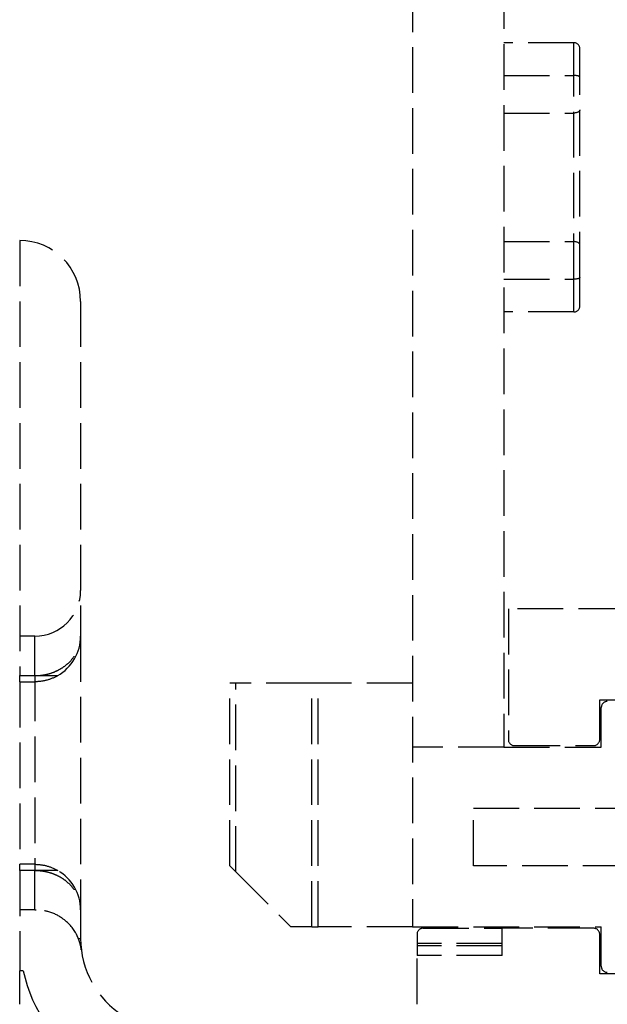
# Model space of a CAD drawing. Header units: millimetres. Extents: x -108 to 0, y 0 to 486.
# Tile 13 of 48: x -57 to -38, y 16 to 49. Entities that reach past the tile are written whole.
import ezdxf

# ---------------------------------------------------------------- set-up
doc = ezdxf.new("R2010")
doc.units = ezdxf.units.MM
doc.header["$LTSCALE"] = 10
doc.linetypes.add('ALLCAD_Strich', pattern=[0.2, 0.15, -0.05])
doc.layers.add('BESCH_KONT_sich_schn_grun_2d', color=10, linetype='Continuous')

msp = doc.modelspace()

# ---------------------------------------------------------------- linework, layer by layer
at = {"layer": 'BESCH_KONT_sich_schn_grun_2d', "linetype": 'ALLCAD_Strich'}
for p, q in [((-43.949, 69.95), (-43.949, 19.05)), ((-40.949, 64.05), (-40.949, 24.95)), ((-38.649, 48.1), (-40.949, 48.1)), ((-38.649, 47.022), (-38.649, 48.1)), ((-38.449, 46.966), (-38.449, 47.9)), ((-40.949, 47.022), (-38.649, 47.022)), ((-38.649, 40.328), (-38.649, 47.022)), ((-38.449, 40.384), (-38.449, 46.966)), ((-40.949, 45.787), (-38.649, 45.787)), ((-56.849, 41.6), (-56.849, 27.3)), ((-40.949, 41.562), (-38.649, 41.562)), ((-40.949, 40.328), (-38.649, 40.328)), ((-38.649, 39.25), (-38.649, 40.328)), ((-38.449, 39.45), (-38.449, 40.384)), ((-54.849, 39.6), (-54.849, 28.6)), ((-38.649, 39.25), (-40.949, 39.25)), ((-40.799, 29.5), (-40.799, 25.2)), ((-34.999, 29.5), (-40.799, 29.5)), ((-56.349, 28.6), (-56.849, 28.6)), ((-56.349, 27.3), (-56.349, 28.6)), ((-54.849, 28.6), (-54.849, 19.6)), ((-56.849, 27.1), (-56.849, 27.3)), ((-56.849, 27.3), (-55.601, 27.3)), ((-56.349, 27.3), (-56.349, 20.9)), ((-56.849, 27.1), (-56.849, 21.1)), ((-56.849, 27.1), (-56.349, 27.1)), ((-49.749, 27.05), (-49.949, 27.05)), ((-49.949, 21.05), (-49.949, 27.05)), ((-47.249, 27.05), (-49.749, 27.05)), ((-49.749, 20.85), (-49.749, 27.05)), ((-47.049, 27.05), (-47.249, 27.05)), ((-47.249, 19.05), (-47.249, 27.05)), ((-43.949, 27.05), (-47.049, 27.05)), ((-47.049, 19.05), (-47.049, 27.05)), ((-37.799, 26.5), (-34.799, 26.5)), ((-37.799, 25.2), (-37.799, 26.5)), ((-37.749, 24.95), (-37.749, 26.25)), ((-40.949, 24.95), (-43.949, 24.95)), ((-40.949, 24.95), (-37.749, 24.95)), ((-40.599, 25), (-37.999, 25)), ((-41.949, 21.05), (-41.949, 22.95)), ((-41.949, 22.95), (-36.849, 22.95)), ((-56.849, 20.9), (-56.849, 21.1)), ((-56.349, 21.1), (-56.849, 21.1)), ((-49.949, 21.05), (-49.749, 20.85)), ((-36.849, 21.05), (-41.949, 21.05)), ((-56.849, 20.9), (-56.849, 17.6)), ((-55.601, 20.9), (-56.849, 20.9)), ((-56.349, 19.6), (-56.349, 20.9)), ((-49.749, 20.85), (-47.949, 19.05)), ((-56.349, 19.6), (-56.849, 19.6)), ((-56.349, 19.6), (-56.314, 19.6)), ((-54.849, 19.6), (-54.849, 18.663)), ((-47.249, 19.05), (-47.949, 19.05)), ((-47.249, 19.05), (-47.049, 19.05)), ((-43.949, 19.05), (-47.049, 19.05)), ((-43.949, 19.05), (-37.749, 19.05)), ((-43.799, 18.8), (-43.799, 18.5)), ((-43.599, 19), (-40.999, 19)), ((-40.999, 18.1), (-40.999, 19)), ((-37.999, 19), (-40.999, 19)), ((-37.799, 17.5), (-37.799, 18.8)), ((-37.749, 17.75), (-37.749, 19.05)), ((-54.924, 18.663), (-54.849, 18.663)), ((-43.799, 18.5), (-43.799, 18.1)), ((-40.999, 18.5), (-43.799, 18.5)), ((-40.999, 18.422), (-43.799, 18.422)), ((-43.799, 16.5), (-43.799, 18.1)), ((-40.999, 18.1), (-43.799, 18.1)), ((-56.735, 17.6), (-56.849, 17.6)), ((-56.849, 10.5), (-56.849, 17.6)), ((-34.799, 17.5), (-37.799, 17.5))]:
    msp.add_line(p, q, dxfattribs=at)
for centre, radius, start, end in [((-38.649, 47.9), 0.2, 0, 90), ((-56.849, 39.6), 2, 0, 90), ((-38.649, 39.45), 0.2, 270, 0), ((-56.349, 30.1), 1.5, 270, 0), ((-56.349, 28.6), 1.5, 299.9264, 0), ((-37.549, 26.25), 0.2, 90, 180), ((-40.599, 25.2), 0.2, 180, 270), ((-37.999, 25.2), 0.2, 270, 0), ((-56.349, 19.6), 1.5, 0, 60.0736), ((-43.599, 18.8), 0.2, 90, 180), ((-37.999, 18.8), 0.2, 0, 90), ((-51.849, 18.663), 3, 180, 238), ((-51.849, 18.663), 5, 192.2739, 238), ((-37.549, 17.75), 0.2, 180, 270)]:
    msp.add_arc(centre, radius, start, end, dxfattribs=at)
for centre, ratio in [((-38.649, 46.966), 0.28125), ((-38.649, 41.454), 0.541667)]:
    msp.add_ellipse(centre, major_axis=(0.2, 0), ratio=ratio, start_param=0, end_param=1.570796, dxfattribs=at)
at = {"layer": 'BESCH_KONT_sich_schn_grun_2d', "linetype": 'ALLCAD_Strich', "extrusion": (0, 0, -1)}
for centre, ratio in [((-38.649, 45.896), 0.541667), ((-38.649, 40.384), 0.28125)]:
    msp.add_ellipse(centre, major_axis=(0.2, 0), ratio=ratio, start_param=0, end_param=1.570796, dxfattribs=at)
at = {"layer": 'BESCH_KONT_sich_schn_grun_2d', "linetype": 'ALLCAD_Strich'}
for points, knots in [([(-56.349, 27.3), (-56.278, 27.3), (-56.132, 27.309), (-55.911, 27.351), (-55.694, 27.425), (-55.483, 27.532), (-55.283, 27.676), (-55.106, 27.859), (-54.964, 28.08), (-54.871, 28.332), (-54.849, 28.509), (-54.849, 28.6)], [0.0000004, 0.0000004, 0.0000004, 0.0000004, 0.1111111, 0.2222222, 0.3333333, 0.4444444, 0.5555556, 0.6666667, 0.7777778, 0.8888889, 1, 1, 1, 1]), ([(-56.349, 27.3), (-56.278, 27.3), (-56.132, 27.309), (-55.911, 27.351), (-55.694, 27.425), (-55.483, 27.532), (-55.283, 27.676), (-55.106, 27.859), (-54.964, 28.08), (-54.871, 28.332), (-54.849, 28.509), (-54.849, 28.6)], [0.0000004, 0.0000004, 0.0000004, 0.0000004, 0.1111111, 0.2222222, 0.3333333, 0.4444444, 0.5555556, 0.6666667, 0.7777778, 0.8888889, 1, 1, 1, 1]), ([(-55.601, 27.3), (-55.713, 27.235), (-55.838, 27.183), (-56.096, 27.116), (-56.228, 27.1), (-56.349, 27.1)], [-0.07762054, -0.07762054, -0.07762054, -0.07762054, -0.03881027, -0.03881027, 0, 0, 0, 0]), ([(-56.349, 21.1), (-56.228, 21.1), (-56.096, 21.084), (-55.838, 21.017), (-55.713, 20.965), (-55.601, 20.9)], [0, 0, 0, 0, 0.03881027, 0.03881027, 0.07762054, 0.07762054, 0.07762054, 0.07762054]), ([(-56.349, 20.9), (-56.278, 20.9), (-56.132, 20.891), (-55.912, 20.849), (-55.694, 20.775), (-55.483, 20.669), (-55.283, 20.524), (-55.106, 20.341), (-54.964, 20.119), (-54.871, 19.868), (-54.849, 19.691), (-54.849, 19.6)], [0.0000004, 0.0000004, 0.0000004, 0.0000004, 0.1111111, 0.2222222, 0.3333333, 0.4444444, 0.5555556, 0.6666667, 0.7777778, 0.8888889, 1, 1, 1, 1]), ([(-56.349, 20.9), (-56.278, 20.9), (-56.132, 20.891), (-55.912, 20.849), (-55.694, 20.775), (-55.483, 20.669), (-55.283, 20.524), (-55.106, 20.341), (-54.964, 20.119), (-54.871, 19.868), (-54.849, 19.691), (-54.849, 19.6)], [0.0000004, 0.0000004, 0.0000004, 0.0000004, 0.1111111, 0.2222222, 0.3333333, 0.4444444, 0.5555556, 0.6666667, 0.7777778, 0.8888889, 1, 1, 1, 1]), ([(-54.924, 18.663), (-54.944, 18.713), (-54.969, 18.766), (-55.096, 18.999), (-55.247, 19.184), (-55.583, 19.419), (-55.745, 19.5), (-56.048, 19.582), (-56.182, 19.599), (-56.314, 19.6)], [0.0616035, 0.0616035, 0.0616035, 0.0616035, 0.0889717, 0.0889717, 0.1779435, 0.1779435, 0.2329475, 0.2329475, 0.2717778, 0.2717778, 0.2717778, 0.2717778]), ([(-54.826, 18.288), (-54.831, 18.332), (-54.839, 18.375), (-54.848, 18.418), (-54.857, 18.461), (-54.869, 18.503), (-54.881, 18.544), (-54.894, 18.585), (-54.908, 18.624), (-54.924, 18.663)], [0, 0, 0, 0, 0.333333, 0.333333, 0.333333, 0.666667, 0.666667, 0.666667, 1, 1, 1, 1])]:
    msp.add_open_spline(points, degree=3, knots=knots, dxfattribs=at)

doc.saveas('drawing.dxf')
